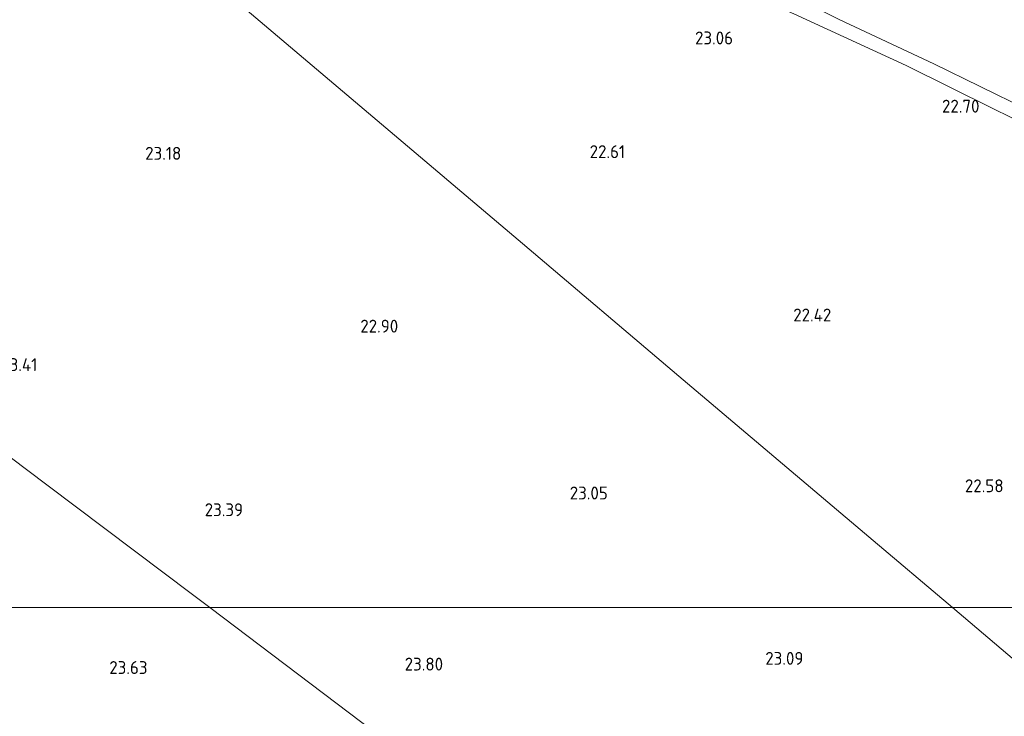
# Model space of a CAD drawing. Extents: x 196936 to 200438, y 361224 to 364196.
# Tile 200 of 256: x 199484 to 199621, y 362485 to 362582. Entities that reach past the tile are written whole.
import ezdxf
from ezdxf.enums import TextEntityAlignment as Align

# ---------------------------------------------------------------- set-up
doc = ezdxf.new("R2010")
doc.units = 0
for name, color, linetype, lineweight in [('B-ME-GR-BOS-GV', 40, 'Continuous', 13), ('B-ME-GR-BOUWLAND_AKKERBOUW-GV', 80, 'Continuous', 13), ('B-ME-GW-TALUD_KRUIN-G', 90, 'Continuous', 18), ('B-ME-GW-TALUD_TEEN-G', 90, 'Continuous', 18), ('B-ME-OG-HOOGTEPUNT-S', 7, 'Continuous', 25)]:
    doc.layers.add(name, color=color, linetype=linetype, lineweight=lineweight)
doc.styles.add('NLCS-ISO-ANNOTATIVE-T18', font='NLCS-ISO.ttf', dxfattribs={"height": 1.8})

# ---------------------------------------------------------------- blocks, each defined once
blk = doc.blocks.new('SAL-HOOGTELABEL-SO')
at = {"color": 0, "linetype": 'ByBlock', "lineweight": -2, "style": 'NLCS-ISO-ANNOTATIVE-T18'}
blk.add_attdef('HOOGTE', text='', height=1.8, dxfattribs=at).set_placement((2.79, 0), align=Align.RIGHT)

msp = doc.modelspace()

# ---------------------------------------------------------------- linework, layer by layer
at = {"layer": 'B-ME-GR-BOS-GV'}
for points in [[(199626.584, 362566.281, 22.648), (199619.763, 362569.659, 22.708), (199607.564, 362575.675, 22.648), (199591.873, 362582.918, 22.843)], [(199598.225, 362582.108, 23.749), (199611.437, 362575.937, 23.524), (199624.353, 362569.596, 23.494)], [(199624.353, 362569.596, 23.494), (199611.437, 362575.937, 23.524), (199598.225, 362582.108, 23.749)]]:
    msp.add_polyline3d(points, dxfattribs=at)
at = {"layer": 'B-ME-GR-BOUWLAND_AKKERBOUW-GV'}
for points in [[(199614.0145, 362500, 22.7845), (199510.383, 362500, 23.5047), (199507.957, 362501.834, 23.455), (199487.623, 362517.131, 23.234), (199469.582, 362530.759, 23.375), (199440.918, 362552.514, 23.683), (199448.545, 362558.6, 23.683), (199463.704, 362570.452, 23.638), (199480.874, 362583.714, 23.338), (199498.657, 362597.77, 23.351), (199532.533, 362569.059, 22.809), (199554.009, 362550.857, 22.69), (199575.854, 362532.342, 22.62), (199602.328, 362509.905, 22.689)], [(199510.383, 362500, 23.5047), (199392.1033, 362500, 23.5651), (199388.295, 362502.473, 23.58), (199382.651, 362506.734, 23.315), (199386.733, 362510.454, 23.45), (199391.009, 362513.856, 23.629), (199396.454, 362517.611, 23.573), (199402.281, 362522.087, 23.542), (199411.138, 362529.782, 23.545), (199420.34, 362536.587, 23.6), (199428.075, 362542.864, 23.613), (199436.589, 362549.257, 23.594), (199440.918, 362552.514, 23.683), (199469.582, 362530.759, 23.375), (199487.623, 362517.131, 23.234), (199507.957, 362501.834, 23.455)], [(199723.029, 362298.838, 22.195), (199714.104, 362290.721, 22.136), (199713.558, 362291.529, 22.136), (199696.684, 362316.738, 22.197), (199682.093, 362338.28, 22.392), (199667.502, 362359.822, 22.586), (199652.911, 362381.364, 22.781), (199638.32, 362402.907, 22.976), (199621.199, 362415.888, 23.095), (199588.271, 362440.906, 23.411), (199555.343, 362465.925, 23.727), (199538.663, 362478.601, 23.788), (199520.899, 362492.05, 23.72), (199510.383, 362500, 23.5047), (199614.0145, 362500, 22.7845), (199626.691, 362489.256, 22.888), (199703.086, 362424.508, 22.512), (199723.871, 362406.892, 22.702), (199754.605, 362380.844, 22.372), (199788.173, 362352.393, 22.427), (199771.24, 362338.415, 22.54), (199757.121, 362326.926, 22.527), (199740.255, 362313.461, 22.372), (199727.129, 362302.312, 22.237)], [(199790.507, 362354.28, 22.427), (199788.173, 362352.393, 22.427), (199754.605, 362380.844, 22.372), (199723.871, 362406.892, 22.702), (199703.086, 362424.508, 22.512), (199626.691, 362489.256, 22.888), (199614.0145, 362500, 22.7845), (199879.0408, 362500, 22.2872), (199881.238, 362470.992, 22.12), (199883.615, 362433.792, 22.165), (199884.185, 362429.646, 22.33), (199880.911, 362427.411, 22.225), (199874.712, 362422.664, 22.285), (199864.693, 362414.531, 22.345), (199850.78, 362403.072, 22.285), (199832.301, 362388.006, 22.337), (199813.719, 362372.86, 22.322), (199790.626, 362354.376, 22.427)]]:
    msp.add_polyline3d(points, close=True, dxfattribs=at)
for points in [[(199879.0408, 362500, 22.2872), (199614.0145, 362500, 22.7845), (199602.328, 362509.905, 22.689), (199575.854, 362532.342, 22.62), (199554.009, 362550.857, 22.69), (199532.533, 362569.059, 22.809), (199498.657, 362597.77, 23.351)], [(199591.873, 362582.918, 22.843), (199607.564, 362575.675, 22.648), (199619.763, 362569.659, 22.708), (199626.584, 362566.281, 22.648)], [(199426.977, 362477.157, 23.121), (199411.829, 362487.189, 23.375), (199399.258, 362495.354, 23.537), (199392.1033, 362500, 23.5651), (199510.383, 362500, 23.5047), (199520.899, 362492.05, 23.72), (199538.663, 362478.601, 23.788)]]:
    msp.add_polyline3d(points, dxfattribs=at)
at = {"layer": 'B-ME-GW-TALUD_KRUIN-G'}
msp.add_polyline3d([(199603.163, 362597.76, 24.484), (199610.198, 362595.267, 24.394), (199618.787, 362592.275, 24.064), (199627.143, 362590.117, 23.914), (199637.817, 362587.094, 24.004), (199642.622, 362585.884, 23.929), (199643.081, 362585.438, 23.914), (199642.55, 362584.154, 23.944), (199637.047, 362574.959, 23.599), (199633.739, 362570.274, 23.599), (199631.186, 362568.077, 23.479), (199630.163, 362567.913, 23.479), (199627.569, 362568.021, 23.479), (199624.353, 362569.596, 23.494), (199611.437, 362575.937, 23.524), (199598.225, 362582.108, 23.749), (199593.803, 362584.314, 23.989)], dxfattribs=at)
at = {"layer": 'B-ME-GW-TALUD_TEEN-G'}
msp.add_polyline3d([(199644.945, 362586.213, 22.874), (199641.274, 362578.668, 22.918), (199637.08, 362572.25, 22.903), (199633.619, 362568.499, 22.753), (199631.084, 362566.53, 22.813), (199629.737, 362565.65, 22.768), (199628.296, 362565.574, 22.723), (199626.584, 362566.281, 22.648), (199619.763, 362569.659, 22.708), (199607.564, 362575.675, 22.648), (199591.873, 362582.918, 22.843), (199578.612, 362588.721, 22.918), (199566.594, 362594.351, 22.933), (199555.391, 362599.984, 23.068), (199543.498, 362606.489, 23.158), (199531.683, 362613.501, 23.398), (199525.226, 362617.645, 23.398), (199522.874, 362619.185, 23.398), (199521.333, 362621.542, 23.248), (199519.995, 362625.282, 22.873)], dxfattribs=at)

# ---------------------------------------------------------------- block references
at = {"layer": 'B-ME-OG-HOOGTEPUNT-S'}
for p, values in [((199580.611, 362578.644, 23.059), {'HOOGTE': '23.06'}), ((199614.998, 362569.114, 22.7), {'HOOGTE': '22.70'}), ((199503.618, 362562.534, 23.18), {'HOOGTE': '23.18'}), ((199565.555, 362562.763, 22.61), {'HOOGTE': '22.61'}), ((199594.323, 362539.959, 22.415), {'HOOGTE': '22.42'}), ((199533.888, 362538.403, 22.895), {'HOOGTE': '22.90'}), ((199483.524, 362533.031, 23.405), {'HOOGTE': '23.41'}), ((199563.134, 362515.107, 23.045), {'HOOGTE': '23.05'}), ((199618.365, 362516.111, 22.58), {'HOOGTE': '22.58'}), ((199512.24, 362512.768, 23.39), {'HOOGTE': '23.39'}), ((199590.436, 362492.017, 23.09), {'HOOGTE': '23.09'}), ((199498.904, 362490.736, 23.628), {'HOOGTE': '23.63'}), ((199540.146, 362491.216, 23.795), {'HOOGTE': '23.80'})]:
    msp.add_blockref('SAL-HOOGTELABEL-SO', p, dxfattribs=at).add_auto_attribs(values)

doc.saveas('drawing.dxf')
